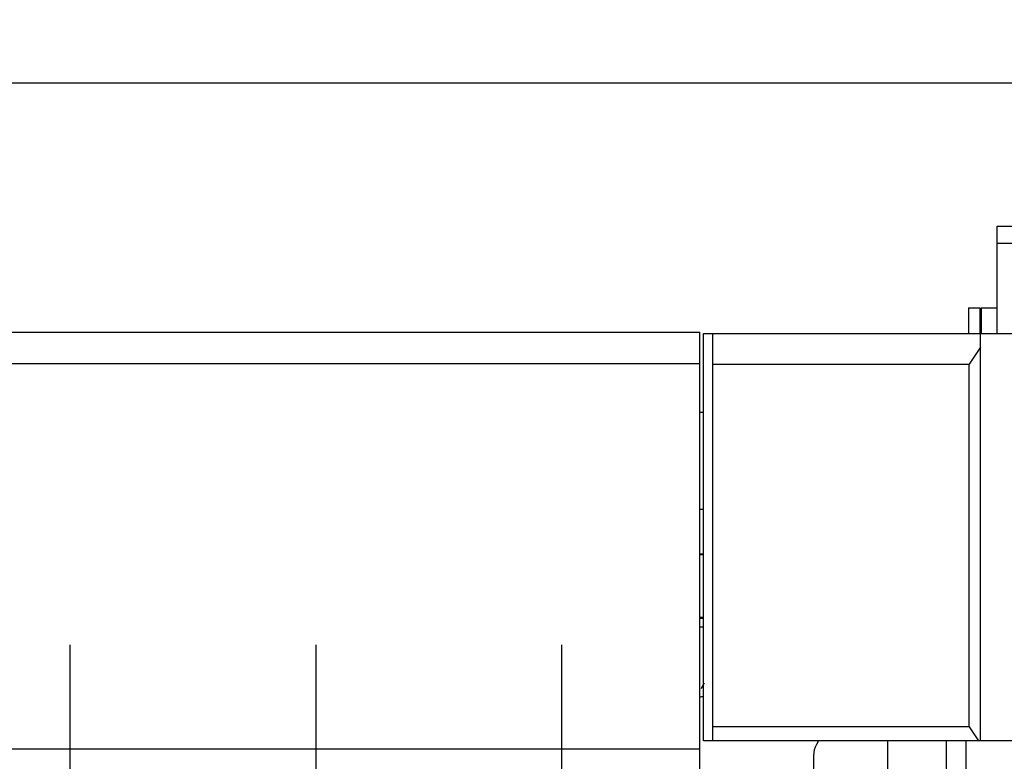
# Model space of a CAD drawing. Header units: millimetres. Extents: x 0 to 1189, y 0 to 841.
# Tile 10 of 175: x 248 to 317, y 104 to 155. Entities that reach past the tile are written whole.
import ezdxf
from ezdxf.enums import TextEntityAlignment as Align

# ---------------------------------------------------------------- set-up
doc = ezdxf.new("R2010")
doc.units = ezdxf.units.MM
doc.header["$LTSCALE"] = 65.395
doc.linetypes.add('CENTER', pattern=[0.6, 0.375, -0.075, 0.075, -0.075])
doc.layers.get('0').update_dxf_attribs({"linetype": 'CONTINUOUS'})
for name, color, linetype in [('25007_060000_TLKGS_KGS_V_ABL2251', 7, 'CONTINUOUS'), ('25007_062000_TLKGS_KGS_TL_V_ABL2264', 7, 'CONTINUOUS'), ('25007_728000_05_SIMPLE1_F_ABL2265', 7, 'CONTINUOUS'), ('25007_728000_05_SIMPLE1_T1_F_PBL2266', 7, 'CONTINUOUS'), ('25007_833000_15_SIMPLE1_D_ABL2332', 7, 'CONTINUOUS'), ('25007_833000_15_SIMPLE1_T1_D_PBL2334', 7, 'CONTINUOUS'), ('25007_833000_15_SIMPLE1_T2_D_PBL2333', 7, 'CONTINUOUS'), ('25007_833000_15_SIMPLE1_T6_D_PBL2337', 7, 'CONTINUOUS'), ('25007_833000_15_SIMPLE1_T7_D_PBL2336', 7, 'CONTINUOUS'), ('25067_000000_IMO-2_SKL_PBL2327', 7, 'CONTINUOUS'), ('25067_000000_TLKGS_MARKETING_ABL2250', 7, 'CONTINUOUS'), ('25067_030000_TLKGS_V_ABL2257', 7, 'CONTINUOUS'), ('25067_700000_TLKGS_V_ABL2323', 7, 'CONTINUOUS'), ('25067_727000_27_SIMPLE1_A_ABL2324', 7, 'CONTINUOUS'), ('25067_727000_27_SIMPLE1_T1_A_PBL2325', 7, 'CONTINUOUS'), ('25067_800000_TLKGS_V_ABL2329', 7, 'CONTINUOUS'), ('25067_832000_02_SIMPLE1_B_ABL2330', 7, 'CONTINUOUS'), ('25067_832000_02_SIMPLE1_T1_B_PBL2331', 7, 'CONTINUOUS'), ('6M25C_GENSET_STD_GRUNDRAHMEN_ABL2248', 7, 'CONTINUOUS'), ('6M25C_GENSET_STD_GRUNDRAHMEN_T1_PBL2249', 7, 'CONTINUOUS'), ('oben_13_VBL2245', 7, 'CONTINUOUS')]:
    doc.layers.add(name, color=color, linetype=linetype)
doc.styles.get("Standard").update_dxf_attribs({"font": 'txt', "width": 0.6})
doc.dimstyles.new('DIMSTYLE_1', dxfattribs={"dimtxt": 3.5, "dimasz": 3.5, "dimexe": 1.8, "dimexo": 0, "dimgap": 0.875, "dimtad": 1, "dimlfac": 25, "dimdsep": 46, "dimtxsty": 'Standard', "dimblk": '_FILLED', "dimblk1": '_FILLED', "dimblk2": '_FILLED', "dimcen": 0.09, "dimadec": 0, "dimazin": 0, "dimtp": 2, "dimtm": 2, "dimtfac": 1, "dimtofl": 0, "dimtmove": 0, "dimatfit": 3, "dimldrblk": '_FILLED', "dimfxl": 1, "dimtolj": 1, "dimarcsym": 0})
doc.dimstyles.new('DIMSTYLE_2', dxfattribs={"dimtxt": 3.5, "dimasz": 3.5, "dimexe": 1.8, "dimexo": 0, "dimgap": 0.875, "dimtad": 1, "dimdec": 0, "dimlfac": 25, "dimdsep": 46, "dimtxsty": 'Standard', "dimblk": '_FILLED', "dimblk1": '_FILLED', "dimblk2": '_FILLED', "dimcen": 0.09, "dimadec": 0, "dimazin": 0, "dimtp": 2, "dimtm": 2, "dimtfac": 1, "dimtdec": 0, "dimtofl": 0, "dimtmove": 0, "dimatfit": 3, "dimldrblk": '_FILLED', "dimfxl": 1, "dimtolj": 1, "dimarcsym": 0})

# ---------------------------------------------------------------- blocks, each defined once
blk = doc.blocks.new('_FILLED')
at = {"color": 0, "linetype": 'ByBlock'}
blk.add_solid([(0, 0), (-1, 0.167), (-1, -0.167)], dxfattribs=at)
blk = doc.blocks.new('*D6')
at = {"color": 2, "linetype": 'Continuous'}
for p, q in [((352.456, 141.96), (383.878, 141.96)), ((382.078, 141.96), (382.078, 96.98)), ((382.078, 52), (382.078, 96.98)), ((316.4, 52), (383.878, 52))]:
    blk.add_line(p, q, dxfattribs=at)
at = {"color": 2, "linetype": 'Continuous', "xscale": 3.5, "yscale": 3.5, "zscale": 3.5}
for p, rotation in [((382.078, 141.96), 90), ((382.078, 52), 270)]:
    blk.add_blockref('_FILLED', p, dxfattribs=dict(at, rotation=rotation))
at = {"color": 2, "linetype": 'Continuous', "width": 0.690476}
blk.add_text('2249', height=3.5, rotation=90, dxfattribs=at).set_placement((381.203, 96.98), align=Align.CENTER)
blk = doc.blocks.new('*D7')
at = {"color": 2, "linetype": 'Continuous'}
for p, q in [((45.68, 95.88), (45.68, 152.84)), ((372.078, 106.897), (372.078, 152.84)), ((45.68, 151.04), (208.879, 151.04)), ((372.078, 151.04), (208.879, 151.04))]:
    blk.add_line(p, q, dxfattribs=at)
at = {"color": 2, "linetype": 'Continuous', "xscale": 3.5, "yscale": 3.5, "zscale": 3.5, "rotation": 180}
blk.add_blockref('_FILLED', (45.68, 151.04), dxfattribs=at)
at = {"color": 2, "linetype": 'Continuous', "xscale": 3.5, "yscale": 3.5, "zscale": 3.5}
blk.add_blockref('_FILLED', (372.078, 151.04), dxfattribs=at)
at = {"color": 2, "linetype": 'Continuous', "width": 0.636905}
blk.add_text('8160', height=3.5, dxfattribs=at).set_placement((208.879, 151.915), align=Align.CENTER)
blk = doc.blocks.new('6M25C_GENSET_STD_GRUNDRAHMEN_T1_PBL2249', base_point=(181.7, 90))
at = {"layer": '6M25C_GENSET_STD_GRUNDRAHMEN_T1_PBL2249', "color": 7, "linetype": 'Continuous'}
for p, q in [((295.91, 128), (295.654, 128)), ((295.654, 121.258), (295.91, 121.258))]:
    blk.add_line(p, q, dxfattribs=at)
blk = doc.blocks.new('6M25C_GENSET_STD_GRUNDRAHMEN_ABL2248', base_point=(181.7, 90))
at = {"layer": '6M25C_GENSET_STD_GRUNDRAHMEN_T1_PBL2249'}
blk.add_blockref('6M25C_GENSET_STD_GRUNDRAHMEN_T1_PBL2249', (181.7, 90), dxfattribs=at)
blk = doc.blocks.new('25007_728000_05_SIMPLE1_T1_F_PBL2266', base_point=(322.381, 90.35))
at = {"layer": '25007_728000_05_SIMPLE1_T1_F_PBL2266', "color": 7, "linetype": 'Continuous'}
for p, q in [((342.28, 109.62), (342.28, 107.32)), ((303.954, 105.04), (303.816, 104.803)), ((308.8, 91.6), (308.8, 105.04)), ((312.886, 105.04), (312.886, 91.6)), ((314.28, 102.02), (314.28, 105.04)), ((303.6, 104), (303.6, 97.6)), ((318.44, 100.905), (314.28, 102.02)), ((315.189, 94.231), (317.075, 101.271)), ((316.729, 99.981), (317.075, 101.271)), ((318.28, 93.403), (319.929, 99.558)), ((319.539, 98.103), (319.929, 99.558)), ((304.109, 96.43), (305.4, 95.226)), ((305.4, 95.226), (305.4, 93.295)), ((315.169, 94.158), (315.184, 94.212)), ((315.173, 94.171), (315.169, 94.158)), ((315.169, 94.157), (315.169, 94.158)), ((315.169, 94.157), (315.169, 94.158)), ((315.184, 94.212), (315.189, 94.231)), ((315.193, 94.244), (315.189, 94.231)), ((315.189, 94.231), (315.193, 94.244)), ((305.4, 93.295), (303.134, 92.688)), ((314.915, 93.436), (314.914, 93.435)), ((318.26, 93.33), (318.265, 93.347)), ((318.26, 93.33), (318.264, 93.343)), ((318.264, 93.343), (318.26, 93.33)), ((318.264, 93.343), (318.265, 93.347)), ((318.265, 93.347), (318.264, 93.343)), ((318.28, 93.403), (318.285, 93.421)), ((302.482, 88.162), (302.482, 91.838)), ((313.917, 91.946), (313.749, 91.81)), ((313.998, 92.021), (313.917, 91.946)), ((313.99, 92.014), (313.998, 92.021)), ((314.045, 92.068), (313.991, 92.014)), ((313.997, 92.02), (313.998, 92.021)), ((313.998, 92.021), (313.999, 92.022)), ((302.482, 91.6), (313.115, 91.6)), ((302.482, 88.4), (313.279, 88.4)), ((308.8, 87.282), (308.8, 88.4)), ((312.886, 88.4), (312.886, 87.581)), ((313.188, 88.402), (313.245, 88.403)), ((313.245, 88.403), (313.381, 88.408)), ((313.279, 88.404), (313.279, 88.4)), ((313.381, 88.408), (313.582, 88.42)), ((313.539, 88.41), (313.407, 87.933)), ((313.576, 88.413), (313.578, 88.42)), ((318.806, 76.447), (312.886, 87.581)), ((312.929, 87.5), (312.929, 87.282)), ((316.622, 87.071), (313.407, 87.933)), ((303.362, 87.282), (312.929, 87.282)), ((338.229, 81.9), (338.229, 75.56)), ((342.28, 81.9), (342.28, 75.56)), ((321.5, 72.6), (318.806, 76.447)), ((338.229, 75.56), (342.28, 75.56)), ((338.46, 75.56), (338.46, 72.6)), ((337.432, 72.6), (321.5, 72.6)), ((338.46, 72.6), (337.432, 72.6)), ((337.8, 71.08), (337.8, 72.6)), ((323.2, 71.08), (323.2, 72.23)), ((323.36, 71.84), (323.2, 71.84)), ((325.569, 71.84), (323.36, 71.84)), ((325.176, 71.84), (325.6, 71.773)), ((325.6, 71.773), (325.6, 71.08)), ((331.608, 71.84), (329.392, 71.84)), ((335.4, 71.773), (335.822, 71.84)), ((335.4, 71.773), (335.4, 71.08)), ((337.64, 71.84), (335.431, 71.84)), ((337.8, 71.84), (337.64, 71.84)), ((323.2, 71.08), (325.6, 71.08)), ((329.3, 71.425), (329.3, 71.08)), ((329.3, 71.08), (331.7, 71.08)), ((331.7, 71.425), (331.7, 71.08)), ((335.4, 71.08), (337.8, 71.08))]:
    blk.add_line(p, q, dxfattribs=at)
for points in [[(315.169, 94.157), (315.068, 93.832), (314.949, 93.515), (314.817, 93.214), (314.673, 92.933), (314.521, 92.676), (314.363, 92.445), (314.203, 92.242), (314.045, 92.068)], [(313.749, 91.81), (313.602, 91.715), (313.536, 91.68), (313.422, 91.633), (313.329, 91.609), (313.292, 91.604)], [(313.292, 91.604), (313.244, 91.602), (313.19, 91.601), (313.165, 91.6), (313.115, 91.6)]]:
    blk.add_lwpolyline(points, dxfattribs=at)
for centre, radius, start, end in [((305.2, 104), 1.6, 149.87365, 180), ((305.2, 97.6), 1.6, 180, 227), ((309.174, 95.841), 6.227, 344.07583, 344.31376), ((307.635, 96.255), 7.821, 344.55093, 345.00342), ((309.523, 95.733), 9.062, 343.63589, 344.1119), ((310.351, 95.497), 8.2, 344.11464, 344.67455), ((310.718, 95.429), 7.829, 344.58044, 345.00346), ((303.362, 91.838), 0.88, 105, 180), ((312.082, 93.991), 2.748, 313.97889, 314.17426), ((312.066, 94.007), 2.771, 314.1869, 314.37926), ((312.065, 94.009), 2.773, 314.22272, 314.37921), ((313.083, 93.292), 4.892, 270.00679, 271.23006), ((313.065, 94.097), 5.697, 271.2382, 272.14762), ((313.083, 94.565), 6.164, 271.82215, 272.53405), ((313.279, 91.897), 3.497, 270.00138, 271.68358), ((313.277, 91.941), 3.541, 271.68771, 274.83806), ((303.362, 88.162), 0.88, 180, 270), ((330.499, 104), 32.6, 254.40589, 257.06223), ((330.499, 104), 32.6, 261.35725, 267.89241), ((330.499, 104), 32.6, 272.11146, 278.64666), ((330.499, 104), 32.598, 267.89225, 272.11162)]:
    blk.add_arc(centre, radius, start, end, dxfattribs=at)
for centre, major_axis, start_param, end_param in [((320.254, 113.764), (7.999, 29.861), -2.318359, -2.000887), ((329.3, 132.509), (30.596, 114.219), -4.418196, -4.359647), ((329.3, 132.509), (30.596, 114.219), -4.350996, -4.317431), ((320.254, 100.145), (7.999, 29.861), -4.317431, -4.258014)]:
    blk.add_ellipse(centre, major_axis=major_axis, ratio=0.004516, start_param=start_param, end_param=end_param, dxfattribs=at)
for points, knots in [([(318.001, 92.553), (317.96, 92.465), (317.867, 92.302), (317.644, 92.125), (317.37, 92.029), (316.932, 91.96), (316.454, 91.955), (315.961, 91.944), (315.596, 91.911), (315.255, 91.816), (314.968, 91.625), (314.742, 91.371), (314.492, 90.993), (314.239, 90.496), (314.079, 90.081), (314.021, 89.873)], [0, 0, 0, 0, 0.054602, 0.104019, 0.156715, 0.216494, 0.353696, 0.425406, 0.494783, 0.560027, 0.622876, 0.686232, 0.750423, 0.878069, 1, 1, 1, 1]), ([(313.093, 91.591), (313.138, 91.576), (313.261, 91.571), (313.473, 91.635), (313.733, 91.785), (313.907, 91.932), (313.997, 92.021)], [0, 0, 0, 0, 0.137244, 0.344563, 0.632969, 1, 1, 1, 1]), ([(314.021, 89.873), (313.992, 89.771), (313.937, 89.576), (313.857, 89.298), (313.786, 89.052), (313.724, 88.842), (313.678, 88.691), (313.646, 88.591), (313.627, 88.533), (313.611, 88.487), (313.599, 88.452), (313.59, 88.434), (313.585, 88.421), (313.582, 88.42)], [0, 0, 0, 0, 0.209636, 0.400636, 0.570235, 0.715652, 0.834097, 0.882334, 0.922779, 0.955085, 0.978911, 0.993931, 1, 1, 1, 1]), ([(323.2, 72.23), (323.211, 72.235), (323.228, 72.274), (323.248, 72.344), (323.269, 72.459), (323.281, 72.548), (323.287, 72.6)], [0, 0, 0, 0, 0.097234, 0.292771, 0.59329, 1, 1, 1, 1]), ([(325.471, 72.6), (325.484, 72.439), (325.51, 72.185), (325.543, 71.93), (325.569, 71.84)], [0, 0, 0, 0, 0.633672, 1, 1, 1, 1]), ([(329.392, 71.84), (329.398, 71.891), (329.424, 72.144), (329.444, 72.398), (329.458, 72.6)], [0, 0, 0, 0, 0.203334, 1, 1, 1, 1]), ([(331.542, 72.6), (331.548, 72.525), (331.566, 72.271), (331.588, 72.018), (331.608, 71.84)], [0, 0, 0, 0, 0.296535, 1, 1, 1, 1]), ([(335.431, 71.84), (335.457, 71.93), (335.49, 72.185), (335.516, 72.439), (335.529, 72.6)], [0, 0, 0, 0, 0.366147, 1, 1, 1, 1])]:
    blk.add_open_spline(points, degree=3, knots=knots, dxfattribs=at)
blk = doc.blocks.new('25007_728000_05_SIMPLE1_F_ABL2265', base_point=(322.381, 90.3502))
at = {"layer": '25007_728000_05_SIMPLE1_T1_F_PBL2266'}
blk.add_blockref('25007_728000_05_SIMPLE1_T1_F_PBL2266', (322.381, 90.3502), dxfattribs=at)
blk = doc.blocks.new('25007_833000_15_SIMPLE1_T2_D_PBL2333', base_point=(295.7824, 115.88))
at = {"layer": '25007_833000_15_SIMPLE1_T2_D_PBL2333', "color": 7, "linetype": 'Continuous'}
for p, q in [((295.6544, 118.08), (295.9104, 118.08)), ((295.9104, 113.68), (295.6544, 113.68))]:
    blk.add_line(p, q, dxfattribs=at)
blk = doc.blocks.new('25007_833000_15_SIMPLE1_T1_D_PBL2334', base_point=(295.7824, 118.1))
at = {"layer": '25007_833000_15_SIMPLE1_T1_D_PBL2334', "color": 7, "linetype": 'Continuous'}
blk.add_line((295.9104, 118.1), (295.6544, 118.1), dxfattribs=at)
blk = doc.blocks.new('25007_833000_15_SIMPLE1_T7_D_PBL2336', base_point=(305.448, 121.73))
at = {"layer": '25007_833000_15_SIMPLE1_T7_D_PBL2336', "color": 7, "linetype": 'Continuous'}
for p, q in [((314.44, 135.34), (315.24, 135.34)), ((314.44, 135.34), (314.44, 133.54)), ((315.24, 135.34), (315.24, 133.54))]:
    blk.add_line(p, q, dxfattribs=at)
blk.add_arc((294.841, 113.025), 4.973, 279.42542, 282.43464, dxfattribs=at)
blk = doc.blocks.new('25007_833000_15_SIMPLE1_T6_D_PBL2337', base_point=(315.8888, 134.4402))
at = {"layer": '25007_833000_15_SIMPLE1_T6_D_PBL2337', "color": 7, "linetype": 'Continuous'}
for q in [(316.4576, 135.34), (315.32, 133.5404)]:
    blk.add_line((315.32, 135.34), q, dxfattribs=at)
blk = doc.blocks.new('25007_833000_15_SIMPLE1_D_ABL2332', base_point=(306.056, 121.73))
at = {"layer": '25007_833000_15_SIMPLE1_T1_D_PBL2334'}
blk.add_blockref('25007_833000_15_SIMPLE1_T1_D_PBL2334', (295.782, 118.1), dxfattribs=at)
at = {"layer": '25007_833000_15_SIMPLE1_T2_D_PBL2333'}
blk.add_blockref('25007_833000_15_SIMPLE1_T2_D_PBL2333', (295.782, 115.88), dxfattribs=at)
at = {"layer": '25007_833000_15_SIMPLE1_T6_D_PBL2337'}
blk.add_blockref('25007_833000_15_SIMPLE1_T6_D_PBL2337', (315.889, 134.44), dxfattribs=at)
at = {"layer": '25007_833000_15_SIMPLE1_T7_D_PBL2336'}
blk.add_blockref('25007_833000_15_SIMPLE1_T7_D_PBL2336', (305.448, 121.73), dxfattribs=at)
blk = doc.blocks.new('25007_062000_TLKGS_KGS_TL_V_ABL2264', base_point=(333.039, 104.926))
at = {"layer": '25007_728000_05_SIMPLE1_F_ABL2265'}
blk.add_blockref('25007_728000_05_SIMPLE1_F_ABL2265', (322.381, 90.35), dxfattribs=at)
at = {"layer": '25007_833000_15_SIMPLE1_D_ABL2332'}
blk.add_blockref('25007_833000_15_SIMPLE1_D_ABL2332', (306.056, 121.73), dxfattribs=at)
blk = doc.blocks.new('25007_060000_TLKGS_KGS_V_ABL2251', base_point=(333.039, 94.616))
at = {"layer": '25007_062000_TLKGS_KGS_TL_V_ABL2264'}
blk.add_blockref('25007_062000_TLKGS_KGS_TL_V_ABL2264', (333.039, 104.926), dxfattribs=at)
blk = doc.blocks.new('25067_727000_27_SIMPLE1_T1_A_PBL2325', base_point=(270.625, 117.58))
at = {"layer": '25067_727000_27_SIMPLE1_T1_A_PBL2325', "color": 7, "linetype": 'Continuous'}
for p, q in [((316.458, 141.04), (347.686, 141.04)), ((316.458, 133.54), (316.458, 141.04)), ((316.458, 139.84), (318.668, 139.84)), ((188.32, 133.622), (295.654, 133.622)), ((295.654, 97.934), (295.654, 133.622)), ((295.91, 133.54), (318.645, 133.54)), ((295.91, 105.04), (295.91, 133.54)), ((296.55, 105.04), (296.55, 133.54)), ((315.285, 105.04), (315.285, 133.54)), ((315.285, 132.581), (314.486, 131.38)), ((188.32, 131.44), (295.654, 131.44)), ((296.55, 131.38), (314.486, 131.38)), ((314.486, 106.04), (314.486, 131.38)), ((314.486, 106.04), (296.55, 106.04)), ((314.486, 106.04), (315.152, 105.04)), ((318.645, 105.04), (295.91, 105.04)), ((188.32, 104.492), (295.654, 104.492))]:
    blk.add_line(p, q, dxfattribs=at)
blk = doc.blocks.new('25067_727000_27_SIMPLE1_A_ABL2324', base_point=(270.625, 117.58))
at = {"layer": '25067_727000_27_SIMPLE1_T1_A_PBL2325'}
blk.add_blockref('25067_727000_27_SIMPLE1_T1_A_PBL2325', (270.625, 117.58), dxfattribs=at)
blk = doc.blocks.new('25067_700000_TLKGS_V_ABL2323', base_point=(270.625, 117.58))
at = {"layer": '25067_727000_27_SIMPLE1_A_ABL2324'}
blk.add_blockref('25067_727000_27_SIMPLE1_A_ABL2324', (270.625, 117.58), dxfattribs=at)
blk = doc.blocks.new('25067_832000_02_SIMPLE1_T1_B_PBL2331', base_point=(295.8196, 111.1625))
at = {"layer": '25067_832000_02_SIMPLE1_T1_B_PBL2331', "color": 7, "linetype": 'Continuous'}
for p, q in [((295.9104, 113.608), (295.6544, 113.608)), ((295.9104, 113.008), (295.6544, 113.008))]:
    blk.add_line(p, q, dxfattribs=at)
blk.add_arc((289, 112.808), 7.9, 328.811922, 332.145906, dxfattribs=at)
blk = doc.blocks.new('25067_832000_02_SIMPLE1_B_ABL2330', base_point=(295.82, 111.162))
at = {"layer": '25067_832000_02_SIMPLE1_T1_B_PBL2331'}
blk.add_blockref('25067_832000_02_SIMPLE1_T1_B_PBL2331', (295.82, 111.162), dxfattribs=at)
blk = doc.blocks.new('25067_800000_TLKGS_V_ABL2329', base_point=(295.82, 111.162))
at = {"layer": '25067_832000_02_SIMPLE1_B_ABL2330'}
blk.add_blockref('25067_832000_02_SIMPLE1_B_ABL2330', (295.82, 111.162), dxfattribs=at)
blk = doc.blocks.new('25067_030000_TLKGS_V_ABL2257', base_point=(266.165, 101.42))
at = {"layer": '25067_700000_TLKGS_V_ABL2323'}
blk.add_blockref('25067_700000_TLKGS_V_ABL2323', (270.625, 117.58), dxfattribs=at)
at = {"layer": '25067_800000_TLKGS_V_ABL2329'}
blk.add_blockref('25067_800000_TLKGS_V_ABL2329', (295.82, 111.162), dxfattribs=at)
blk = doc.blocks.new('25067_000000_TLKGS_MARKETING_ABL2250', base_point=(275.399, 96.761))
at = {"layer": '25007_060000_TLKGS_KGS_V_ABL2251'}
blk.add_blockref('25007_060000_TLKGS_KGS_V_ABL2251', (333.039, 94.616), dxfattribs=at)
at = {"layer": '25067_030000_TLKGS_V_ABL2257'}
blk.add_blockref('25067_030000_TLKGS_V_ABL2257', (266.165, 101.42), dxfattribs=at)
blk = doc.blocks.new('25067_000000_IMO-2_SKL_PBL2327', base_point=(180.296, 91.475))
at = {"layer": '25067_000000_IMO-2_SKL_PBL2327', "color": 2, "linetype": 'CENTER'}
for p, q in [((251.6, 90), (251.6, 111.77)), ((268.8, 90), (268.8, 111.77)), ((286, 90), (286, 111.77))]:
    blk.add_line(p, q, dxfattribs=at)
blk = doc.blocks.new('OBEN_13_VBL2245', base_point=(207.883, 92.61))
at = {"layer": '25067_000000_IMO-2_SKL_PBL2327'}
blk.add_blockref('25067_000000_IMO-2_SKL_PBL2327', (180.296, 91.475), dxfattribs=at)
at = {"layer": '25067_000000_TLKGS_MARKETING_ABL2250'}
blk.add_blockref('25067_000000_TLKGS_MARKETING_ABL2250', (275.399, 96.761), dxfattribs=at)
at = {"layer": '6M25C_GENSET_STD_GRUNDRAHMEN_ABL2248'}
blk.add_blockref('6M25C_GENSET_STD_GRUNDRAHMEN_ABL2248', (181.7, 90), dxfattribs=at)

msp = doc.modelspace()

# ---------------------------------------------------------------- block references
at = {"layer": 'oben_13_VBL2245'}
msp.add_blockref('OBEN_13_VBL2245', (207.88303, 92.61), dxfattribs=at)

# ---------------------------------------------------------------- dimensions: what is measured, and where the dimension line sits
at = {"color": 2, "linetype": 'Continuous'}
dim = msp.add_linear_dim(base=(372.07786, 151.0404), p1=(45.68, 95.88), p2=(372.07786, 106.8972), dimstyle='DIMSTYLE_2', dxfattribs=at)
dim.commit()
dim.dimension.update_dxf_attribs({"geometry": '*D7', "text_midpoint": (208.54559, 151.0404), "dimtype": 160})
dim = msp.add_linear_dim(base=(382.07786, 141.96), p1=(316.4, 52), p2=(352.45576, 141.96), angle=90, dimstyle='DIMSTYLE_1', dxfattribs=at)
dim.commit()
dim.dimension.update_dxf_attribs({"geometry": '*D6', "text_midpoint": (382.07786, 96.64666), "dimtype": 160})

doc.saveas('drawing.dxf')
